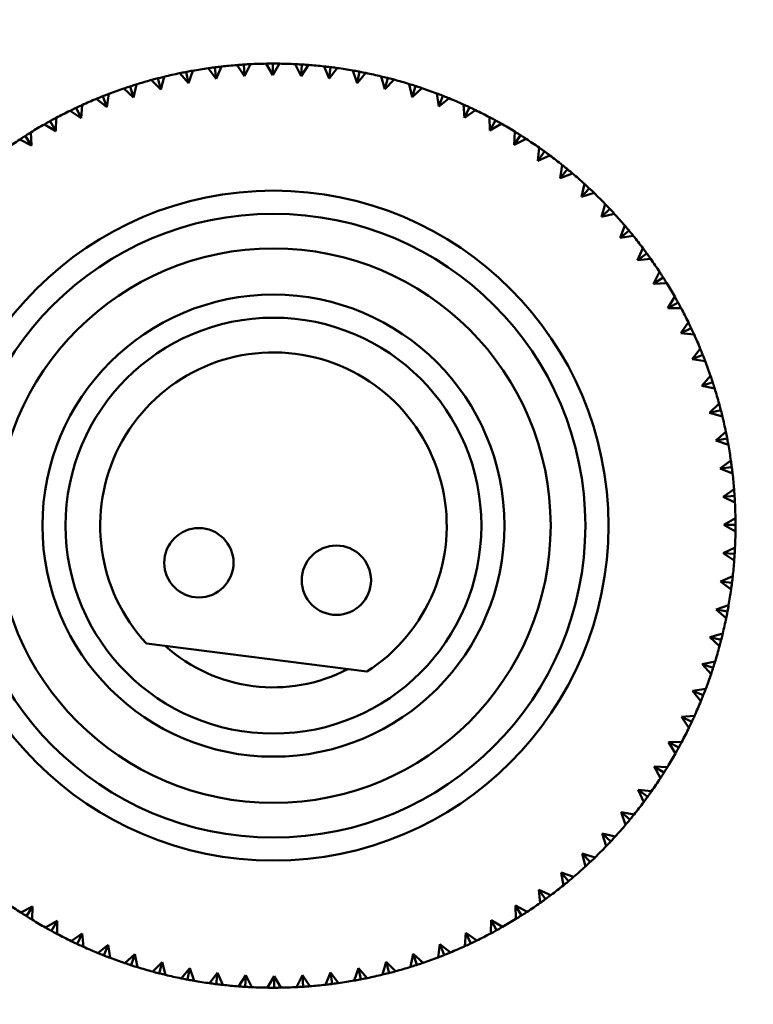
# Model space of a CAD drawing. Header units: millimetres. Extents: x 209 to 1990, y 91 to 2957.
# Tile 7 of 24: x 302 to 334, y 457 to 499. Entities that reach past the tile are written whole.
import ezdxf

# ---------------------------------------------------------------- set-up
doc = ezdxf.new("R2010")
doc.units = ezdxf.units.MM
doc.header["$LTSCALE"] = 10
doc.layers.add('Widoczne (ISO)', color=7, linetype='Continuous', lineweight=50)

msp = doc.modelspace()

# ---------------------------------------------------------------- linework, layer by layer
at = {"layer": 'Widoczne (ISO)'}
for p, q in [((311.988, 496.945), (311.669, 497.424)), ((311.956, 497.444), (311.988, 496.945)), ((312.243, 497.461), (311.988, 496.945)), ((313.212, 496.986), (312.924, 497.483)), ((313.212, 497.486), (313.212, 496.986)), ((313.499, 497.484), (313.212, 496.986)), ((314.437, 496.949), (314.18, 497.464)), ((314.467, 497.448), (314.437, 496.949)), ((314.754, 497.428), (314.437, 496.949)), ((309.559, 496.635), (309.183, 497.069)), ((309.464, 497.126), (309.559, 496.635)), ((309.747, 497.178), (309.559, 496.635)), ((310.768, 496.828), (310.42, 497.286)), ((310.705, 497.324), (310.768, 496.828)), ((310.991, 497.359), (310.768, 496.828)), ((315.656, 496.835), (315.433, 497.365)), ((315.718, 497.332), (315.656, 496.835)), ((316.003, 497.294), (315.656, 496.835)), ((316.867, 496.646), (316.677, 497.188)), ((316.96, 497.137), (316.867, 496.646)), ((317.242, 497.081), (316.867, 496.646)), ((307.307, 496.585), (307.188, 496.022)), ((308.364, 496.366), (307.961, 496.776)), ((308.239, 496.85), (308.364, 496.366)), ((308.518, 496.92), (308.364, 496.366)), ((318.063, 496.38), (317.907, 496.934)), ((318.186, 496.865), (318.063, 496.38)), ((318.464, 496.792), (318.063, 496.38)), ((319.24, 496.04), (319.119, 496.602)), ((306.119, 496.174), (306.036, 495.606)), ((307.188, 496.022), (306.76, 496.406)), ((307.033, 496.498), (307.188, 496.022)), ((319.393, 496.516), (319.24, 496.04)), ((319.666, 496.426), (319.24, 496.04)), ((320.393, 495.627), (320.308, 496.196)), ((304.96, 495.69), (304.912, 495.117)), ((306.036, 495.606), (305.585, 495.962)), ((305.851, 496.07), (306.036, 495.606)), ((320.576, 496.092), (320.393, 495.627)), ((320.843, 495.985), (320.393, 495.627)), ((321.518, 495.142), (321.469, 495.715)), ((304.912, 495.117), (304.44, 495.445)), ((304.699, 495.569), (304.912, 495.117)), ((321.73, 495.595), (321.518, 495.142)), ((321.989, 495.471), (321.518, 495.142)), ((303.822, 494.56), (303.329, 494.857)), ((303.58, 494.997), (303.822, 494.56)), ((303.833, 495.134), (303.822, 494.56)), ((322.61, 494.588), (322.597, 495.162)), ((322.85, 495.026), (322.61, 494.588)), ((323.101, 494.886), (322.61, 494.588)), ((302.743, 494.509), (302.768, 493.934)), ((323.665, 493.966), (323.689, 494.54)), ((302.768, 493.934), (302.258, 494.2)), ((302.5, 494.356), (302.768, 493.934)), ((323.933, 494.388), (323.665, 493.966)), ((324.175, 494.233), (323.665, 493.966)), ((324.68, 493.279), (324.739, 493.85)), ((324.973, 493.683), (324.68, 493.279)), ((325.205, 493.513), (324.68, 493.279)), ((325.649, 492.529), (325.744, 493.096)), ((325.967, 492.915), (325.649, 492.529)), ((326.187, 492.73), (325.649, 492.529)), ((326.569, 491.72), (326.699, 492.28)), ((326.911, 492.085), (326.569, 491.72)), ((327.119, 491.887), (326.569, 491.72)), ((327.436, 490.855), (327.602, 491.406)), ((327.8, 491.198), (327.436, 490.855)), ((327.996, 490.988), (327.436, 490.855)), ((328.248, 489.938), (328.447, 490.477)), ((328.633, 490.257), (328.248, 489.938)), ((328.815, 490.035), (328.248, 489.938)), ((329, 488.971), (329.233, 489.497)), ((329.404, 489.265), (329, 488.971)), ((329.572, 489.032), (329, 488.971)), ((329.69, 487.959), (329.956, 488.469)), ((330.112, 488.227), (329.69, 487.959)), ((330.265, 487.984), (329.69, 487.959)), ((330.315, 486.905), (330.612, 487.398)), ((330.753, 487.147), (330.315, 486.905)), ((330.89, 486.894), (330.315, 486.905)), ((330.873, 485.815), (331.2, 486.287)), ((331.325, 486.028), (330.873, 485.815)), ((331.446, 485.767), (330.873, 485.815)), ((331.361, 484.691), (331.718, 485.142)), ((331.826, 484.876), (331.361, 484.691)), ((331.93, 484.608), (331.361, 484.691)), ((331.778, 483.539), (332.162, 483.967)), ((332.253, 483.694), (331.778, 483.539)), ((332.34, 483.42), (331.778, 483.539)), ((332.121, 482.363), (332.532, 482.766)), ((332.606, 482.488), (332.121, 482.363)), ((332.675, 482.209), (332.121, 482.363)), ((332.39, 481.168), (332.825, 481.544)), ((332.881, 481.263), (332.39, 481.168)), ((332.934, 480.98), (332.39, 481.168)), ((332.584, 479.958), (333.041, 480.307)), ((333.08, 480.022), (332.584, 479.958)), ((333.114, 479.736), (332.584, 479.958)), ((332.701, 478.739), (333.179, 479.058)), ((333.2, 478.771), (332.701, 478.739)), ((333.216, 478.484), (332.701, 478.739)), ((332.741, 477.515), (333.239, 477.803)), ((333.241, 477.515), (332.741, 477.515)), ((333.24, 477.228), (332.741, 477.515)), ((332.705, 476.29), (333.219, 476.547)), ((333.204, 476.26), (332.705, 476.29)), ((333.184, 475.973), (332.705, 476.29)), ((332.591, 475.07), (333.121, 475.294)), ((333.05, 474.724), (332.591, 475.07)), ((332.591, 475.07), (333.087, 475.009)), ((332.401, 473.86), (332.944, 474.05)), ((332.837, 473.485), (332.401, 473.86)), ((332.893, 473.767), (332.401, 473.86)), ((332.136, 472.664), (332.689, 472.82)), ((332.62, 472.541), (332.136, 472.664)), ((332.547, 472.263), (332.136, 472.664)), ((317.282, 471.167), (307.747, 472.38)), ((331.796, 471.487), (332.358, 471.608)), ((332.272, 471.334), (331.796, 471.487)), ((332.181, 471.061), (331.796, 471.487)), ((331.383, 470.334), (331.951, 470.419)), ((331.848, 470.151), (331.383, 470.334)), ((331.74, 469.884), (331.383, 470.334)), ((330.898, 469.209), (331.471, 469.258)), ((331.351, 468.997), (330.898, 469.209)), ((331.227, 468.738), (330.898, 469.209)), ((330.343, 468.117), (330.918, 468.13)), ((330.782, 467.877), (330.343, 468.117)), ((330.642, 467.626), (330.343, 468.117)), ((330.144, 466.794), (329.721, 467.062)), ((329.988, 466.552), (329.721, 467.062)), ((329.721, 467.062), (330.296, 467.038)), ((329.439, 465.754), (329.034, 466.047)), ((329.269, 465.522), (329.034, 466.047)), ((329.034, 466.047), (329.606, 465.988)), ((328.671, 464.76), (328.285, 465.078)), ((328.486, 464.54), (328.285, 465.078)), ((328.285, 465.078), (328.852, 464.983)), ((327.841, 463.816), (327.476, 464.158)), ((327.643, 463.608), (327.476, 464.158)), ((327.476, 464.158), (328.036, 464.028)), ((326.954, 462.927), (326.611, 463.291)), ((326.743, 462.731), (326.611, 463.291)), ((326.611, 463.291), (327.162, 463.125)), ((326.013, 462.094), (325.693, 462.479)), ((325.79, 461.912), (325.693, 462.479)), ((325.693, 462.479), (326.233, 462.28)), ((325.021, 461.323), (324.727, 461.727)), ((324.788, 461.155), (324.727, 461.727)), ((324.727, 461.727), (325.252, 461.494)), ((302.308, 460.739), (302.817, 461.006)), ((302.55, 460.583), (302.817, 461.006)), ((302.817, 461.006), (302.794, 460.431)), ((323.983, 460.615), (323.714, 461.037)), ((323.739, 460.462), (323.714, 461.037)), ((323.714, 461.037), (324.224, 460.771)), ((303.381, 460.085), (303.873, 460.384)), ((303.632, 459.945), (303.873, 460.384)), ((303.873, 460.384), (303.885, 459.809)), ((322.65, 459.837), (322.661, 460.412)), ((322.902, 459.974), (322.661, 460.412)), ((322.661, 460.412), (323.153, 460.115)), ((304.493, 459.5), (304.965, 459.829)), ((304.753, 459.376), (304.965, 459.829)), ((304.965, 459.829), (305.014, 459.256)), ((321.523, 459.281), (321.57, 459.854)), ((321.784, 459.402), (321.57, 459.854)), ((321.57, 459.854), (322.043, 459.526)), ((305.64, 458.987), (306.09, 459.344)), ((305.907, 458.879), (306.09, 459.344)), ((306.09, 459.344), (306.175, 458.776)), ((320.364, 458.797), (320.447, 459.366)), ((320.631, 458.901), (320.447, 459.366)), ((320.447, 459.366), (320.898, 459.009)), ((306.816, 458.546), (307.243, 458.931)), ((307.089, 458.455), (307.243, 458.931)), ((307.243, 458.931), (307.363, 458.369)), ((317.965, 458.051), (318.119, 458.606)), ((318.244, 458.121), (318.119, 458.606)), ((318.119, 458.606), (318.522, 458.195)), ((319.176, 458.386), (319.295, 458.949)), ((319.45, 458.474), (319.295, 458.949)), ((319.295, 458.949), (319.723, 458.565)), ((308.018, 458.18), (308.42, 458.591)), ((308.296, 458.107), (308.42, 458.591)), ((308.42, 458.591), (308.575, 458.038)), ((309.241, 457.89), (309.616, 458.326)), ((309.523, 457.834), (309.616, 458.326)), ((309.616, 458.326), (309.806, 457.783)), ((316.736, 457.793), (316.924, 458.336)), ((317.018, 457.845), (316.924, 458.336)), ((316.924, 458.336), (317.3, 457.902)), ((310.479, 457.677), (310.826, 458.136)), ((310.764, 457.64), (310.826, 458.136)), ((310.826, 458.136), (311.05, 457.606)), ((311.728, 457.543), (312.046, 458.022)), ((312.015, 457.523), (312.046, 458.022)), ((312.046, 458.022), (312.302, 457.508)), ((312.984, 457.487), (313.27, 457.986)), ((313.271, 457.486), (313.27, 457.986)), ((313.27, 457.986), (313.559, 457.488)), ((314.24, 457.511), (314.495, 458.026)), ((314.527, 457.527), (314.495, 458.026)), ((314.495, 458.026), (314.814, 457.548)), ((315.492, 457.613), (315.714, 458.143)), ((315.778, 457.647), (315.714, 458.143)), ((315.714, 458.143), (316.062, 457.686))]:
    msp.add_line(p, q, dxfattribs=at)
for centre, radius in [((313.241, 477.486), 50), ((313.241, 477.486), 14.5), ((313.241, 477.486), 13.5), ((313.241, 477.486), 12), ((313.241, 477.486), 10), ((313.241, 477.486), 9), ((310.013, 475.88), 1.5), ((315.965, 475.123), 1.5)]:
    msp.add_circle(centre, radius, dxfattribs=at)
for radius, start, end in [(20, 94.509, 96.4618), (20, 90.909, 92.8618), (20, 87.309, 89.2618), (20, 83.709, 85.6618), (20, 101.709, 103.6618), (20, 98.109, 100.0618), (20, 80.109, 82.0618), (20, 76.509, 78.4618), (20, 105.309, 107.2618), (20, 72.909, 74.8618), (20, 108.909, 110.8618), (20, 69.309, 71.2618), (20, 112.509, 114.4618), (20, 65.709, 67.6618), (20, 116.109, 118.0618), (20, 62.109, 64.0618), (20, 119.709, 121.6618), (20, 58.509, 60.4618), (20, 123.309, 125.2618), (20, 54.909, 56.8618), (20, 51.309, 53.2618), (20, 47.709, 49.6618), (20, 44.109, 46.0618), (20, 40.509, 42.4618), (20, 36.909, 38.8618), (20, 33.309, 35.2618), (20, 29.709, 31.6618), (20, 26.109, 28.0618), (20, 22.509, 24.4618), (7.5, 302.5975, 222.9025), (20, 18.909, 20.8618), (20, 15.309, 17.2618), (20, 11.709, 13.6618), (20, 8.109, 10.0618), (20, 4.509, 6.4618), (20, 0.909, 2.8618), (20, 357.309, 359.2618), (20, 353.709, 355.6618), (20, 350.109, 352.0618), (20, 346.509, 348.4618), (7, 228.0951, 297.4049), (20, 342.909, 344.8618), (20, 339.309, 341.2618), (20, 335.709, 337.6618), (20, 332.109, 334.0618), (20, 328.509, 330.4618), (20, 324.909, 326.8618), (20, 321.309, 323.2618), (20, 317.709, 319.6618), (20, 314.109, 316.0618), (20, 310.509, 312.4618), (20, 306.909, 308.8618), (20, 303.309, 305.2618), (20, 234.909, 236.8618), (20, 238.509, 240.4618), (20, 299.709, 301.6618), (20, 242.109, 244.0618), (20, 296.109, 298.0618), (20, 245.709, 247.6618), (20, 292.509, 294.4618), (20, 249.309, 251.2618), (20, 288.909, 290.8618), (20, 252.909, 254.8618), (20, 285.309, 287.2618), (20, 256.509, 258.4618), (20, 260.109, 262.0618), (20, 278.109, 280.0618), (20, 281.709, 283.6618), (20, 263.709, 265.6618), (20, 267.309, 269.2618), (20, 270.909, 272.8618), (20, 274.509, 276.4618)]:
    msp.add_arc((313.241, 477.486), radius, start, end, dxfattribs=at)
for points, knots in [([(311.669, 497.424), (311.751, 497.43), (311.834, 497.436), (311.929, 497.443), (311.943, 497.443), (311.956, 497.444)], [0.01597845, 0.01597845, 0.01597845, 0.01597845, 0.06606705, 0.06606705, 0.07409033, 0.07409033, 0.07409033, 0.07409033]), ([(311.956, 497.444), (311.969, 497.445), (311.982, 497.446), (312.078, 497.452), (312.16, 497.457), (312.243, 497.461)], [0.05804162, 0.05804162, 0.05804162, 0.05804162, 0.06605559, 0.06605559, 0.11615352, 0.11615352, 0.11615352, 0.11615352]), ([(312.924, 497.483), (313.007, 497.484), (313.089, 497.485), (313.185, 497.486), (313.198, 497.486), (313.212, 497.486)], [0.01597845, 0.01597845, 0.01597845, 0.01597845, 0.06606705, 0.06606705, 0.07409033, 0.07409033, 0.07409033, 0.07409033]), ([(313.212, 497.486), (313.225, 497.486), (313.238, 497.486), (313.334, 497.486), (313.416, 497.485), (313.499, 497.484)], [0.05804162, 0.05804162, 0.05804162, 0.05804162, 0.06605559, 0.06605559, 0.11615352, 0.11615352, 0.11615352, 0.11615352]), ([(314.18, 497.464), (314.263, 497.46), (314.345, 497.455), (314.441, 497.45), (314.454, 497.449), (314.467, 497.448)], [0.01597845, 0.01597845, 0.01597845, 0.01597845, 0.06606705, 0.06606705, 0.07409033, 0.07409033, 0.07409033, 0.07409033]), ([(314.467, 497.448), (314.481, 497.447), (314.494, 497.446), (314.589, 497.44), (314.672, 497.435), (314.754, 497.428)], [0.05804162, 0.05804162, 0.05804162, 0.05804162, 0.06605559, 0.06605559, 0.11615352, 0.11615352, 0.11615352, 0.11615352]), ([(309.183, 497.069), (309.263, 497.086), (309.344, 497.102), (309.438, 497.121), (309.451, 497.123), (309.464, 497.126)], [0.01597845, 0.01597845, 0.01597845, 0.01597845, 0.06606705, 0.06606705, 0.07409033, 0.07409033, 0.07409033, 0.07409033]), ([(309.464, 497.126), (309.477, 497.128), (309.49, 497.131), (309.585, 497.149), (309.666, 497.164), (309.747, 497.178)], [0.05804162, 0.05804162, 0.05804162, 0.05804162, 0.06605559, 0.06605559, 0.11615352, 0.11615352, 0.11615352, 0.11615352]), ([(310.42, 497.286), (310.502, 497.297), (310.584, 497.308), (310.679, 497.321), (310.692, 497.322), (310.705, 497.324)], [0.01597845, 0.01597845, 0.01597845, 0.01597845, 0.06606705, 0.06606705, 0.07409033, 0.07409033, 0.07409033, 0.07409033]), ([(310.705, 497.324), (310.718, 497.326), (310.731, 497.328), (310.826, 497.339), (310.908, 497.349), (310.991, 497.359)], [0.05804162, 0.05804162, 0.05804162, 0.05804162, 0.06605559, 0.06605559, 0.11615352, 0.11615352, 0.11615352, 0.11615352]), ([(315.433, 497.365), (315.515, 497.356), (315.597, 497.347), (315.692, 497.335), (315.705, 497.333), (315.718, 497.332)], [0.01597845, 0.01597845, 0.01597845, 0.01597845, 0.06606705, 0.06606705, 0.07409033, 0.07409033, 0.07409033, 0.07409033]), ([(315.718, 497.332), (315.732, 497.33), (315.745, 497.328), (315.84, 497.316), (315.922, 497.305), (316.003, 497.294)], [0.05804162, 0.05804162, 0.05804162, 0.05804162, 0.06605559, 0.06605559, 0.11615352, 0.11615352, 0.11615352, 0.11615352]), ([(316.677, 497.188), (316.758, 497.174), (316.839, 497.159), (316.934, 497.142), (316.947, 497.139), (316.96, 497.137)], [0.01597845, 0.01597845, 0.01597845, 0.01597845, 0.06606705, 0.06606705, 0.07409033, 0.07409033, 0.07409033, 0.07409033]), ([(316.96, 497.137), (316.973, 497.134), (316.986, 497.132), (317.08, 497.114), (317.161, 497.098), (317.242, 497.081)], [0.05804162, 0.05804162, 0.05804162, 0.05804162, 0.06605559, 0.06605559, 0.11615352, 0.11615352, 0.11615352, 0.11615352]), ([(307.033, 496.498), (307.045, 496.502), (307.058, 496.506), (307.149, 496.535), (307.228, 496.56), (307.307, 496.585)], [0.05804162, 0.05804162, 0.05804162, 0.05804162, 0.06605559, 0.06605559, 0.11615352, 0.11615352, 0.11615352, 0.11615352]), ([(307.961, 496.776), (308.04, 496.798), (308.12, 496.819), (308.213, 496.843), (308.226, 496.847), (308.239, 496.85)], [0.01597845, 0.01597845, 0.01597845, 0.01597845, 0.06606705, 0.06606705, 0.07409033, 0.07409033, 0.07409033, 0.07409033]), ([(308.239, 496.85), (308.251, 496.853), (308.264, 496.856), (308.357, 496.88), (308.437, 496.9), (308.518, 496.92)], [0.05804162, 0.05804162, 0.05804162, 0.05804162, 0.06605559, 0.06605559, 0.11615352, 0.11615352, 0.11615352, 0.11615352]), ([(317.907, 496.934), (317.987, 496.915), (318.068, 496.895), (318.161, 496.871), (318.173, 496.868), (318.186, 496.865)], [0.01597845, 0.01597845, 0.01597845, 0.01597845, 0.06606705, 0.06606705, 0.07409033, 0.07409033, 0.07409033, 0.07409033]), ([(318.186, 496.865), (318.199, 496.861), (318.212, 496.858), (318.305, 496.834), (318.385, 496.813), (318.464, 496.792)], [0.05804162, 0.05804162, 0.05804162, 0.05804162, 0.06605559, 0.06605559, 0.11615352, 0.11615352, 0.11615352, 0.11615352]), ([(319.119, 496.602), (319.198, 496.578), (319.277, 496.553), (319.368, 496.524), (319.381, 496.52), (319.393, 496.516)], [0.01597845, 0.01597845, 0.01597845, 0.01597845, 0.06606705, 0.06606705, 0.07409033, 0.07409033, 0.07409033, 0.07409033]), ([(305.851, 496.07), (305.863, 496.075), (305.876, 496.08), (305.965, 496.115), (306.042, 496.145), (306.119, 496.174)], [0.05804162, 0.05804162, 0.05804162, 0.05804162, 0.06605559, 0.06605559, 0.11615352, 0.11615352, 0.11615352, 0.11615352]), ([(306.76, 496.406), (306.838, 496.433), (306.916, 496.459), (307.007, 496.489), (307.02, 496.493), (307.033, 496.498)], [0.01597845, 0.01597845, 0.01597845, 0.01597845, 0.06606705, 0.06606705, 0.07409033, 0.07409033, 0.07409033, 0.07409033]), ([(319.393, 496.516), (319.406, 496.512), (319.418, 496.508), (319.51, 496.478), (319.588, 496.452), (319.666, 496.426)], [0.05804162, 0.05804162, 0.05804162, 0.05804162, 0.06605559, 0.06605559, 0.11615352, 0.11615352, 0.11615352, 0.11615352]), ([(320.308, 496.196), (320.385, 496.166), (320.462, 496.137), (320.551, 496.102), (320.564, 496.097), (320.576, 496.092)], [0.01597845, 0.01597845, 0.01597845, 0.01597845, 0.06606705, 0.06606705, 0.07409033, 0.07409033, 0.07409033, 0.07409033]), ([(304.699, 495.569), (304.711, 495.575), (304.723, 495.581), (304.809, 495.622), (304.884, 495.656), (304.96, 495.69)], [0.05804162, 0.05804162, 0.05804162, 0.05804162, 0.06605559, 0.06605559, 0.11615352, 0.11615352, 0.11615352, 0.11615352]), ([(305.585, 495.962), (305.661, 495.994), (305.738, 496.025), (305.827, 496.06), (305.839, 496.065), (305.851, 496.07)], [0.01597845, 0.01597845, 0.01597845, 0.01597845, 0.06606705, 0.06606705, 0.07409033, 0.07409033, 0.07409033, 0.07409033]), ([(320.576, 496.092), (320.588, 496.087), (320.601, 496.082), (320.69, 496.047), (320.766, 496.016), (320.843, 495.985)], [0.05804162, 0.05804162, 0.05804162, 0.05804162, 0.06605559, 0.06605559, 0.11615352, 0.11615352, 0.11615352, 0.11615352]), ([(321.469, 495.715), (321.544, 495.681), (321.619, 495.647), (321.706, 495.606), (321.718, 495.6), (321.73, 495.595)], [0.01597845, 0.01597845, 0.01597845, 0.01597845, 0.06606705, 0.06606705, 0.07409033, 0.07409033, 0.07409033, 0.07409033]), ([(304.44, 495.445), (304.514, 495.481), (304.588, 495.517), (304.675, 495.558), (304.687, 495.564), (304.699, 495.569)], [0.01597845, 0.01597845, 0.01597845, 0.01597845, 0.06606705, 0.06606705, 0.07409033, 0.07409033, 0.07409033, 0.07409033]), ([(321.73, 495.595), (321.742, 495.589), (321.754, 495.584), (321.841, 495.543), (321.915, 495.507), (321.989, 495.471)], [0.05804162, 0.05804162, 0.05804162, 0.05804162, 0.06605559, 0.06605559, 0.11615352, 0.11615352, 0.11615352, 0.11615352]), ([(303.329, 494.857), (303.401, 494.898), (303.473, 494.938), (303.557, 494.985), (303.569, 494.991), (303.58, 494.997)], [0.01597845, 0.01597845, 0.01597845, 0.01597845, 0.06606705, 0.06606705, 0.07409033, 0.07409033, 0.07409033, 0.07409033]), ([(303.58, 494.997), (303.592, 495.004), (303.603, 495.01), (303.687, 495.056), (303.76, 495.096), (303.833, 495.134)], [0.05804162, 0.05804162, 0.05804162, 0.05804162, 0.06605559, 0.06605559, 0.11615352, 0.11615352, 0.11615352, 0.11615352]), ([(322.597, 495.162), (322.67, 495.124), (322.743, 495.085), (322.827, 495.039), (322.839, 495.032), (322.85, 495.026)], [0.01597845, 0.01597845, 0.01597845, 0.01597845, 0.06606705, 0.06606705, 0.07409033, 0.07409033, 0.07409033, 0.07409033]), ([(322.85, 495.026), (322.862, 495.02), (322.873, 495.013), (322.957, 494.967), (323.03, 494.927), (323.101, 494.886)], [0.05804162, 0.05804162, 0.05804162, 0.05804162, 0.06605559, 0.06605559, 0.11615352, 0.11615352, 0.11615352, 0.11615352]), ([(302.5, 494.356), (302.511, 494.363), (302.522, 494.37), (302.603, 494.422), (302.673, 494.466), (302.743, 494.509)], [0.05804162, 0.05804162, 0.05804162, 0.05804162, 0.06605559, 0.06605559, 0.11615352, 0.11615352, 0.11615352, 0.11615352]), ([(323.689, 494.54), (323.759, 494.497), (323.829, 494.453), (323.91, 494.402), (323.921, 494.395), (323.933, 494.388)], [0.01597845, 0.01597845, 0.01597845, 0.01597845, 0.06606705, 0.06606705, 0.07409033, 0.07409033, 0.07409033, 0.07409033]), ([(302.258, 494.2), (302.327, 494.245), (302.397, 494.29), (302.477, 494.342), (302.488, 494.349), (302.5, 494.356)], [0.01597845, 0.01597845, 0.01597845, 0.01597845, 0.06606705, 0.06606705, 0.07409033, 0.07409033, 0.07409033, 0.07409033]), ([(323.933, 494.388), (323.944, 494.381), (323.955, 494.374), (324.036, 494.323), (324.105, 494.278), (324.175, 494.233)], [0.05804162, 0.05804162, 0.05804162, 0.05804162, 0.06605559, 0.06605559, 0.11615352, 0.11615352, 0.11615352, 0.11615352]), ([(324.739, 493.85), (324.806, 493.803), (324.874, 493.755), (324.951, 493.699), (324.962, 493.691), (324.973, 493.683)], [0.01597845, 0.01597845, 0.01597845, 0.01597845, 0.06606705, 0.06606705, 0.07409033, 0.07409033, 0.07409033, 0.07409033]), ([(324.973, 493.683), (324.984, 493.676), (324.994, 493.668), (325.072, 493.612), (325.138, 493.563), (325.205, 493.513)], [0.05804162, 0.05804162, 0.05804162, 0.05804162, 0.06605559, 0.06605559, 0.11615352, 0.11615352, 0.11615352, 0.11615352]), ([(325.744, 493.096), (325.808, 493.045), (325.872, 492.993), (325.946, 492.932), (325.957, 492.923), (325.967, 492.915)], [0.01597845, 0.01597845, 0.01597845, 0.01597845, 0.06606705, 0.06606705, 0.07409033, 0.07409033, 0.07409033, 0.07409033]), ([(325.967, 492.915), (325.977, 492.906), (325.987, 492.898), (326.061, 492.837), (326.124, 492.784), (326.187, 492.73)], [0.05804162, 0.05804162, 0.05804162, 0.05804162, 0.06605559, 0.06605559, 0.11615352, 0.11615352, 0.11615352, 0.11615352]), ([(326.699, 492.28), (326.76, 492.225), (326.821, 492.169), (326.891, 492.103), (326.901, 492.094), (326.911, 492.085)], [0.01597845, 0.01597845, 0.01597845, 0.01597845, 0.06606705, 0.06606705, 0.07409033, 0.07409033, 0.07409033, 0.07409033]), ([(326.911, 492.085), (326.92, 492.076), (326.93, 492.067), (327, 492.002), (327.06, 491.945), (327.119, 491.887)], [0.05804162, 0.05804162, 0.05804162, 0.05804162, 0.06605559, 0.06605559, 0.11615352, 0.11615352, 0.11615352, 0.11615352]), ([(327.602, 491.406), (327.659, 491.347), (327.716, 491.287), (327.782, 491.218), (327.791, 491.208), (327.8, 491.198)], [0.01597845, 0.01597845, 0.01597845, 0.01597845, 0.06606705, 0.06606705, 0.07409033, 0.07409033, 0.07409033, 0.07409033]), ([(327.8, 491.198), (327.809, 491.189), (327.818, 491.179), (327.884, 491.109), (327.94, 491.049), (327.996, 490.988)], [0.05804162, 0.05804162, 0.05804162, 0.05804162, 0.06605559, 0.06605559, 0.11615352, 0.11615352, 0.11615352, 0.11615352]), ([(328.447, 490.477), (328.501, 490.414), (328.554, 490.351), (328.616, 490.277), (328.624, 490.267), (328.633, 490.257)], [0.01597845, 0.01597845, 0.01597845, 0.01597845, 0.06606705, 0.06606705, 0.07409033, 0.07409033, 0.07409033, 0.07409033]), ([(328.633, 490.257), (328.641, 490.247), (328.649, 490.237), (328.711, 490.163), (328.763, 490.099), (328.815, 490.035)], [0.05804162, 0.05804162, 0.05804162, 0.05804162, 0.06605559, 0.06605559, 0.11615352, 0.11615352, 0.11615352, 0.11615352]), ([(329.233, 489.497), (329.283, 489.431), (329.332, 489.364), (329.389, 489.287), (329.396, 489.276), (329.404, 489.265)], [0.01597845, 0.01597845, 0.01597845, 0.01597845, 0.06606705, 0.06606705, 0.07409033, 0.07409033, 0.07409033, 0.07409033]), ([(329.404, 489.265), (329.412, 489.255), (329.42, 489.244), (329.476, 489.166), (329.524, 489.099), (329.572, 489.032)], [0.05804162, 0.05804162, 0.05804162, 0.05804162, 0.06605559, 0.06605559, 0.11615352, 0.11615352, 0.11615352, 0.11615352]), ([(329.956, 488.469), (330.001, 488.4), (330.046, 488.33), (330.098, 488.25), (330.105, 488.238), (330.112, 488.227)], [0.01597845, 0.01597845, 0.01597845, 0.01597845, 0.06606705, 0.06606705, 0.07409033, 0.07409033, 0.07409033, 0.07409033]), ([(330.112, 488.227), (330.119, 488.216), (330.126, 488.205), (330.177, 488.124), (330.221, 488.054), (330.265, 487.984)], [0.05804162, 0.05804162, 0.05804162, 0.05804162, 0.06605559, 0.06605559, 0.11615352, 0.11615352, 0.11615352, 0.11615352]), ([(330.612, 487.398), (330.653, 487.326), (330.694, 487.254), (330.74, 487.17), (330.747, 487.158), (330.753, 487.147)], [0.01597845, 0.01597845, 0.01597845, 0.01597845, 0.06606705, 0.06606705, 0.07409033, 0.07409033, 0.07409033, 0.07409033]), ([(330.753, 487.147), (330.759, 487.135), (330.766, 487.124), (330.812, 487.04), (330.851, 486.967), (330.89, 486.894)], [0.05804162, 0.05804162, 0.05804162, 0.05804162, 0.06605559, 0.06605559, 0.11615352, 0.11615352, 0.11615352, 0.11615352]), ([(331.2, 486.287), (331.237, 486.213), (331.273, 486.139), (331.314, 486.052), (331.319, 486.04), (331.325, 486.028)], [0.01597845, 0.01597845, 0.01597845, 0.01597845, 0.06606705, 0.06606705, 0.07409033, 0.07409033, 0.07409033, 0.07409033]), ([(331.325, 486.028), (331.331, 486.016), (331.336, 486.004), (331.377, 485.917), (331.412, 485.843), (331.446, 485.767)], [0.05804162, 0.05804162, 0.05804162, 0.05804162, 0.06605559, 0.06605559, 0.11615352, 0.11615352, 0.11615352, 0.11615352]), ([(331.718, 485.142), (331.749, 485.066), (331.78, 484.989), (331.816, 484.9), (331.821, 484.888), (331.826, 484.876)], [0.01597845, 0.01597845, 0.01597845, 0.01597845, 0.06606705, 0.06606705, 0.07409033, 0.07409033, 0.07409033, 0.07409033]), ([(331.826, 484.876), (331.831, 484.864), (331.836, 484.851), (331.871, 484.762), (331.901, 484.685), (331.93, 484.608)], [0.05804162, 0.05804162, 0.05804162, 0.05804162, 0.06605559, 0.06605559, 0.11615352, 0.11615352, 0.11615352, 0.11615352]), ([(332.162, 483.967), (332.189, 483.889), (332.215, 483.811), (332.245, 483.719), (332.249, 483.707), (332.253, 483.694)], [0.01597845, 0.01597845, 0.01597845, 0.01597845, 0.06606705, 0.06606705, 0.07409033, 0.07409033, 0.07409033, 0.07409033]), ([(332.253, 483.694), (332.257, 483.682), (332.261, 483.669), (332.291, 483.578), (332.316, 483.499), (332.34, 483.42)], [0.05804162, 0.05804162, 0.05804162, 0.05804162, 0.06605559, 0.06605559, 0.11615352, 0.11615352, 0.11615352, 0.11615352]), ([(332.532, 482.766), (332.553, 482.686), (332.575, 482.607), (332.599, 482.514), (332.602, 482.501), (332.606, 482.488)], [0.01597845, 0.01597845, 0.01597845, 0.01597845, 0.06606705, 0.06606705, 0.07409033, 0.07409033, 0.07409033, 0.07409033]), ([(332.606, 482.488), (332.609, 482.475), (332.612, 482.463), (332.636, 482.37), (332.656, 482.29), (332.675, 482.209)], [0.05804162, 0.05804162, 0.05804162, 0.05804162, 0.06605559, 0.06605559, 0.11615352, 0.11615352, 0.11615352, 0.11615352]), ([(332.825, 481.544), (332.842, 481.464), (332.858, 481.383), (332.876, 481.289), (332.879, 481.276), (332.881, 481.263)], [0.01597845, 0.01597845, 0.01597845, 0.01597845, 0.06606705, 0.06606705, 0.07409033, 0.07409033, 0.07409033, 0.07409033]), ([(332.881, 481.263), (332.884, 481.25), (332.886, 481.237), (332.904, 481.142), (332.919, 481.061), (332.934, 480.98)], [0.05804162, 0.05804162, 0.05804162, 0.05804162, 0.06605559, 0.06605559, 0.11615352, 0.11615352, 0.11615352, 0.11615352]), ([(333.041, 480.307), (333.053, 480.225), (333.064, 480.143), (333.076, 480.048), (333.078, 480.035), (333.08, 480.022)], [0.01597845, 0.01597845, 0.01597845, 0.01597845, 0.06606705, 0.06606705, 0.07409033, 0.07409033, 0.07409033, 0.07409033]), ([(333.08, 480.022), (333.082, 480.009), (333.083, 479.996), (333.095, 479.901), (333.105, 479.818), (333.114, 479.736)], [0.05804162, 0.05804162, 0.05804162, 0.05804162, 0.06605559, 0.06605559, 0.11615352, 0.11615352, 0.11615352, 0.11615352]), ([(333.179, 479.058), (333.186, 478.976), (333.192, 478.893), (333.198, 478.798), (333.199, 478.784), (333.2, 478.771)], [0.01597845, 0.01597845, 0.01597845, 0.01597845, 0.06606705, 0.06606705, 0.07409033, 0.07409033, 0.07409033, 0.07409033]), ([(333.2, 478.771), (333.201, 478.758), (333.202, 478.745), (333.208, 478.649), (333.212, 478.567), (333.216, 478.484)], [0.05804162, 0.05804162, 0.05804162, 0.05804162, 0.06605559, 0.06605559, 0.11615352, 0.11615352, 0.11615352, 0.11615352]), ([(333.239, 477.803), (333.24, 477.72), (333.241, 477.638), (333.241, 477.542), (333.241, 477.529), (333.241, 477.515)], [0.01597845, 0.01597845, 0.01597845, 0.01597845, 0.06606705, 0.06606705, 0.07409033, 0.07409033, 0.07409033, 0.07409033]), ([(333.241, 477.515), (333.241, 477.502), (333.241, 477.489), (333.241, 477.393), (333.241, 477.311), (333.24, 477.228)], [0.05804162, 0.05804162, 0.05804162, 0.05804162, 0.06605559, 0.06605559, 0.11615352, 0.11615352, 0.11615352, 0.11615352]), ([(333.219, 476.547), (333.215, 476.464), (333.211, 476.382), (333.205, 476.286), (333.205, 476.273), (333.204, 476.26)], [0.01597845, 0.01597845, 0.01597845, 0.01597845, 0.06606705, 0.06606705, 0.07409033, 0.07409033, 0.07409033, 0.07409033]), ([(332.893, 473.767), (332.89, 473.754), (332.888, 473.741), (332.87, 473.647), (332.854, 473.566), (332.837, 473.485)], [0.05804162, 0.05804162, 0.05804162, 0.05804162, 0.06605559, 0.06605559, 0.11615352, 0.11615352, 0.11615352, 0.11615352]), ([(332.689, 472.82), (332.67, 472.739), (332.65, 472.659), (332.627, 472.566), (332.624, 472.554), (332.62, 472.541)], [0.01597845, 0.01597845, 0.01597845, 0.01597845, 0.06606705, 0.06606705, 0.07409033, 0.07409033, 0.07409033, 0.07409033]), ([(332.62, 472.541), (332.617, 472.528), (332.614, 472.515), (332.59, 472.422), (332.569, 472.342), (332.547, 472.263)], [0.05804162, 0.05804162, 0.05804162, 0.05804162, 0.06605559, 0.06605559, 0.11615352, 0.11615352, 0.11615352, 0.11615352]), ([(332.358, 471.608), (332.334, 471.529), (332.309, 471.45), (332.28, 471.359), (332.276, 471.346), (332.272, 471.334)], [0.01597845, 0.01597845, 0.01597845, 0.01597845, 0.06606705, 0.06606705, 0.07409033, 0.07409033, 0.07409033, 0.07409033]), ([(332.272, 471.334), (332.268, 471.321), (332.263, 471.308), (332.234, 471.217), (332.208, 471.139), (332.181, 471.061)], [0.05804162, 0.05804162, 0.05804162, 0.05804162, 0.06605559, 0.06605559, 0.11615352, 0.11615352, 0.11615352, 0.11615352]), ([(331.848, 470.151), (331.843, 470.139), (331.838, 470.126), (331.803, 470.037), (331.772, 469.961), (331.74, 469.884)], [0.05804162, 0.05804162, 0.05804162, 0.05804162, 0.06605559, 0.06605559, 0.11615352, 0.11615352, 0.11615352, 0.11615352]), ([(331.951, 470.419), (331.922, 470.342), (331.892, 470.265), (331.857, 470.175), (331.853, 470.163), (331.848, 470.151)], [0.01597845, 0.01597845, 0.01597845, 0.01597845, 0.06606705, 0.06606705, 0.07409033, 0.07409033, 0.07409033, 0.07409033]), ([(331.471, 469.258), (331.437, 469.183), (331.402, 469.108), (331.362, 469.021), (331.356, 469.009), (331.351, 468.997)], [0.01597845, 0.01597845, 0.01597845, 0.01597845, 0.06606705, 0.06606705, 0.07409033, 0.07409033, 0.07409033, 0.07409033]), ([(331.351, 468.997), (331.345, 468.985), (331.339, 468.973), (331.298, 468.886), (331.263, 468.812), (331.227, 468.738)], [0.05804162, 0.05804162, 0.05804162, 0.05804162, 0.06605559, 0.06605559, 0.11615352, 0.11615352, 0.11615352, 0.11615352]), ([(330.918, 468.13), (330.879, 468.057), (330.84, 467.984), (330.794, 467.9), (330.788, 467.888), (330.782, 467.877)], [0.01597845, 0.01597845, 0.01597845, 0.01597845, 0.06606705, 0.06606705, 0.07409033, 0.07409033, 0.07409033, 0.07409033]), ([(330.782, 467.877), (330.775, 467.865), (330.769, 467.853), (330.723, 467.77), (330.683, 467.697), (330.642, 467.626)], [0.05804162, 0.05804162, 0.05804162, 0.05804162, 0.06605559, 0.06605559, 0.11615352, 0.11615352, 0.11615352, 0.11615352]), ([(330.144, 466.794), (330.137, 466.783), (330.13, 466.772), (330.078, 466.691), (330.034, 466.622), (329.988, 466.552)], [0.05804162, 0.05804162, 0.05804162, 0.05804162, 0.06605559, 0.06605559, 0.11615352, 0.11615352, 0.11615352, 0.11615352]), ([(330.296, 467.038), (330.253, 466.968), (330.209, 466.898), (330.158, 466.817), (330.151, 466.805), (330.144, 466.794)], [0.01597845, 0.01597845, 0.01597845, 0.01597845, 0.06606705, 0.06606705, 0.07409033, 0.07409033, 0.07409033, 0.07409033]), ([(329.606, 465.988), (329.559, 465.921), (329.511, 465.853), (329.455, 465.775), (329.447, 465.765), (329.439, 465.754)], [0.01597845, 0.01597845, 0.01597845, 0.01597845, 0.06606705, 0.06606705, 0.07409033, 0.07409033, 0.07409033, 0.07409033]), ([(329.439, 465.754), (329.431, 465.743), (329.424, 465.733), (329.367, 465.655), (329.318, 465.589), (329.269, 465.522)], [0.05804162, 0.05804162, 0.05804162, 0.05804162, 0.06605559, 0.06605559, 0.11615352, 0.11615352, 0.11615352, 0.11615352]), ([(328.671, 464.76), (328.662, 464.75), (328.654, 464.74), (328.593, 464.666), (328.539, 464.603), (328.486, 464.54)], [0.05804162, 0.05804162, 0.05804162, 0.05804162, 0.06605559, 0.06605559, 0.11615352, 0.11615352, 0.11615352, 0.11615352]), ([(328.852, 464.983), (328.8, 464.919), (328.748, 464.855), (328.687, 464.781), (328.679, 464.77), (328.671, 464.76)], [0.01597845, 0.01597845, 0.01597845, 0.01597845, 0.06606705, 0.06606705, 0.07409033, 0.07409033, 0.07409033, 0.07409033]), ([(327.841, 463.816), (327.832, 463.807), (327.823, 463.797), (327.757, 463.727), (327.7, 463.667), (327.643, 463.608)], [0.05804162, 0.05804162, 0.05804162, 0.05804162, 0.06605559, 0.06605559, 0.11615352, 0.11615352, 0.11615352, 0.11615352]), ([(328.036, 464.028), (327.98, 463.967), (327.925, 463.906), (327.859, 463.836), (327.85, 463.826), (327.841, 463.816)], [0.01597845, 0.01597845, 0.01597845, 0.01597845, 0.06606705, 0.06606705, 0.07409033, 0.07409033, 0.07409033, 0.07409033]), ([(326.954, 462.927), (326.944, 462.918), (326.935, 462.909), (326.865, 462.843), (326.804, 462.787), (326.743, 462.731)], [0.05804162, 0.05804162, 0.05804162, 0.05804162, 0.06605559, 0.06605559, 0.11615352, 0.11615352, 0.11615352, 0.11615352]), ([(327.162, 463.125), (327.103, 463.068), (327.043, 463.011), (326.973, 462.945), (326.964, 462.936), (326.954, 462.927)], [0.01597845, 0.01597845, 0.01597845, 0.01597845, 0.06606705, 0.06606705, 0.07409033, 0.07409033, 0.07409033, 0.07409033]), ([(326.013, 462.094), (326.003, 462.086), (325.992, 462.077), (325.918, 462.016), (325.854, 461.964), (325.79, 461.912)], [0.05804162, 0.05804162, 0.05804162, 0.05804162, 0.06605559, 0.06605559, 0.11615352, 0.11615352, 0.11615352, 0.11615352]), ([(326.233, 462.28), (326.17, 462.226), (326.107, 462.173), (326.033, 462.111), (326.023, 462.103), (326.013, 462.094)], [0.01597845, 0.01597845, 0.01597845, 0.01597845, 0.06606705, 0.06606705, 0.07409033, 0.07409033, 0.07409033, 0.07409033]), ([(325.021, 461.323), (325.01, 461.315), (325, 461.307), (324.922, 461.251), (324.855, 461.203), (324.788, 461.155)], [0.05804162, 0.05804162, 0.05804162, 0.05804162, 0.06605559, 0.06605559, 0.11615352, 0.11615352, 0.11615352, 0.11615352]), ([(325.252, 461.494), (325.186, 461.444), (325.12, 461.395), (325.042, 461.338), (325.032, 461.331), (325.021, 461.323)], [0.01597845, 0.01597845, 0.01597845, 0.01597845, 0.06606705, 0.06606705, 0.07409033, 0.07409033, 0.07409033, 0.07409033]), ([(302.55, 460.583), (302.539, 460.59), (302.528, 460.597), (302.447, 460.649), (302.377, 460.693), (302.308, 460.739)], [0.05804162, 0.05804162, 0.05804162, 0.05804162, 0.06605559, 0.06605559, 0.11615352, 0.11615352, 0.11615352, 0.11615352]), ([(324.224, 460.771), (324.155, 460.726), (324.086, 460.681), (324.005, 460.629), (323.994, 460.622), (323.983, 460.615)], [0.01597845, 0.01597845, 0.01597845, 0.01597845, 0.06606705, 0.06606705, 0.07409033, 0.07409033, 0.07409033, 0.07409033]), ([(302.794, 460.431), (302.724, 460.474), (302.653, 460.518), (302.572, 460.569), (302.561, 460.576), (302.55, 460.583)], [0.01597845, 0.01597845, 0.01597845, 0.01597845, 0.06606705, 0.06606705, 0.07409033, 0.07409033, 0.07409033, 0.07409033]), ([(323.983, 460.615), (323.972, 460.608), (323.961, 460.601), (323.88, 460.55), (323.81, 460.506), (323.739, 460.462)], [0.05804162, 0.05804162, 0.05804162, 0.05804162, 0.06605559, 0.06605559, 0.11615352, 0.11615352, 0.11615352, 0.11615352]), ([(303.632, 459.945), (303.621, 459.952), (303.609, 459.958), (303.525, 460.004), (303.453, 460.044), (303.381, 460.085)], [0.05804162, 0.05804162, 0.05804162, 0.05804162, 0.06605559, 0.06605559, 0.11615352, 0.11615352, 0.11615352, 0.11615352]), ([(303.885, 459.809), (303.813, 459.847), (303.74, 459.887), (303.656, 459.932), (303.644, 459.939), (303.632, 459.945)], [0.01597845, 0.01597845, 0.01597845, 0.01597845, 0.06606705, 0.06606705, 0.07409033, 0.07409033, 0.07409033, 0.07409033]), ([(322.902, 459.974), (322.891, 459.967), (322.879, 459.961), (322.795, 459.915), (322.723, 459.876), (322.65, 459.837)], [0.05804162, 0.05804162, 0.05804162, 0.05804162, 0.06605559, 0.06605559, 0.11615352, 0.11615352, 0.11615352, 0.11615352]), ([(323.153, 460.115), (323.081, 460.074), (323.01, 460.033), (322.926, 459.987), (322.914, 459.98), (322.902, 459.974)], [0.01597845, 0.01597845, 0.01597845, 0.01597845, 0.06606705, 0.06606705, 0.07409033, 0.07409033, 0.07409033, 0.07409033]), ([(304.753, 459.376), (304.741, 459.382), (304.729, 459.388), (304.642, 459.429), (304.568, 459.464), (304.493, 459.5)], [0.05804162, 0.05804162, 0.05804162, 0.05804162, 0.06605559, 0.06605559, 0.11615352, 0.11615352, 0.11615352, 0.11615352]), ([(322.043, 459.526), (321.969, 459.49), (321.894, 459.454), (321.808, 459.413), (321.796, 459.407), (321.784, 459.402)], [0.01597845, 0.01597845, 0.01597845, 0.01597845, 0.06606705, 0.06606705, 0.07409033, 0.07409033, 0.07409033, 0.07409033]), ([(305.014, 459.256), (304.939, 459.29), (304.864, 459.325), (304.777, 459.365), (304.765, 459.371), (304.753, 459.376)], [0.01597845, 0.01597845, 0.01597845, 0.01597845, 0.06606705, 0.06606705, 0.07409033, 0.07409033, 0.07409033, 0.07409033]), ([(321.784, 459.402), (321.772, 459.396), (321.76, 459.391), (321.673, 459.35), (321.598, 459.315), (321.523, 459.281)], [0.05804162, 0.05804162, 0.05804162, 0.05804162, 0.06605559, 0.06605559, 0.11615352, 0.11615352, 0.11615352, 0.11615352]), ([(305.907, 458.879), (305.894, 458.884), (305.882, 458.889), (305.793, 458.924), (305.716, 458.955), (305.64, 458.987)], [0.05804162, 0.05804162, 0.05804162, 0.05804162, 0.06605559, 0.06605559, 0.11615352, 0.11615352, 0.11615352, 0.11615352]), ([(306.175, 458.776), (306.098, 458.805), (306.02, 458.834), (305.931, 458.869), (305.919, 458.874), (305.907, 458.879)], [0.01597845, 0.01597845, 0.01597845, 0.01597845, 0.06606705, 0.06606705, 0.07409033, 0.07409033, 0.07409033, 0.07409033]), ([(320.631, 458.901), (320.619, 458.896), (320.607, 458.891), (320.518, 458.856), (320.441, 458.826), (320.364, 458.797)], [0.05804162, 0.05804162, 0.05804162, 0.05804162, 0.06605559, 0.06605559, 0.11615352, 0.11615352, 0.11615352, 0.11615352]), ([(320.898, 459.009), (320.822, 458.978), (320.745, 458.946), (320.656, 458.911), (320.644, 458.906), (320.631, 458.901)], [0.01597845, 0.01597845, 0.01597845, 0.01597845, 0.06606705, 0.06606705, 0.07409033, 0.07409033, 0.07409033, 0.07409033]), ([(307.089, 458.455), (307.077, 458.459), (307.064, 458.463), (306.973, 458.493), (306.895, 458.519), (306.816, 458.546)], [0.05804162, 0.05804162, 0.05804162, 0.05804162, 0.06605559, 0.06605559, 0.11615352, 0.11615352, 0.11615352, 0.11615352]), ([(307.363, 458.369), (307.285, 458.393), (307.206, 458.418), (307.115, 458.447), (307.102, 458.451), (307.089, 458.455)], [0.01597845, 0.01597845, 0.01597845, 0.01597845, 0.06606705, 0.06606705, 0.07409033, 0.07409033, 0.07409033, 0.07409033]), ([(308.296, 458.107), (308.284, 458.11), (308.271, 458.113), (308.178, 458.137), (308.098, 458.158), (308.018, 458.18)], [0.05804162, 0.05804162, 0.05804162, 0.05804162, 0.06605559, 0.06605559, 0.11615352, 0.11615352, 0.11615352, 0.11615352]), ([(318.522, 458.195), (318.442, 458.174), (318.362, 458.152), (318.27, 458.128), (318.257, 458.125), (318.244, 458.121)], [0.01597845, 0.01597845, 0.01597845, 0.01597845, 0.06606705, 0.06606705, 0.07409033, 0.07409033, 0.07409033, 0.07409033]), ([(319.45, 458.474), (319.437, 458.47), (319.425, 458.466), (319.334, 458.436), (319.255, 458.411), (319.176, 458.386)], [0.05804162, 0.05804162, 0.05804162, 0.05804162, 0.06605559, 0.06605559, 0.11615352, 0.11615352, 0.11615352, 0.11615352]), ([(319.723, 458.565), (319.645, 458.538), (319.566, 458.512), (319.475, 458.482), (319.463, 458.478), (319.45, 458.474)], [0.01597845, 0.01597845, 0.01597845, 0.01597845, 0.06606705, 0.06606705, 0.07409033, 0.07409033, 0.07409033, 0.07409033]), ([(308.575, 458.038), (308.495, 458.057), (308.415, 458.077), (308.322, 458.1), (308.309, 458.103), (308.296, 458.107)], [0.01597845, 0.01597845, 0.01597845, 0.01597845, 0.06606705, 0.06606705, 0.07409033, 0.07409033, 0.07409033, 0.07409033]), ([(309.523, 457.834), (309.51, 457.837), (309.497, 457.839), (309.403, 457.857), (309.322, 457.873), (309.241, 457.89)], [0.05804162, 0.05804162, 0.05804162, 0.05804162, 0.06605559, 0.06605559, 0.11615352, 0.11615352, 0.11615352, 0.11615352]), ([(309.806, 457.783), (309.724, 457.797), (309.643, 457.812), (309.549, 457.829), (309.536, 457.832), (309.523, 457.834)], [0.01597845, 0.01597845, 0.01597845, 0.01597845, 0.06606705, 0.06606705, 0.07409033, 0.07409033, 0.07409033, 0.07409033]), ([(317.018, 457.845), (317.005, 457.843), (316.992, 457.841), (316.898, 457.823), (316.817, 457.808), (316.736, 457.793)], [0.05804162, 0.05804162, 0.05804162, 0.05804162, 0.06605559, 0.06605559, 0.11615352, 0.11615352, 0.11615352, 0.11615352]), ([(317.3, 457.902), (317.219, 457.885), (317.138, 457.869), (317.044, 457.851), (317.031, 457.848), (317.018, 457.845)], [0.01597845, 0.01597845, 0.01597845, 0.01597845, 0.06606705, 0.06606705, 0.07409033, 0.07409033, 0.07409033, 0.07409033]), ([(318.244, 458.121), (318.231, 458.118), (318.218, 458.115), (318.125, 458.091), (318.045, 458.071), (317.965, 458.051)], [0.05804162, 0.05804162, 0.05804162, 0.05804162, 0.06605559, 0.06605559, 0.11615352, 0.11615352, 0.11615352, 0.11615352]), ([(310.764, 457.64), (310.751, 457.641), (310.738, 457.643), (310.643, 457.655), (310.561, 457.666), (310.479, 457.677)], [0.05804162, 0.05804162, 0.05804162, 0.05804162, 0.06605559, 0.06605559, 0.11615352, 0.11615352, 0.11615352, 0.11615352]), ([(311.05, 457.606), (310.968, 457.615), (310.886, 457.625), (310.79, 457.636), (310.777, 457.638), (310.764, 457.64)], [0.01597845, 0.01597845, 0.01597845, 0.01597845, 0.06606705, 0.06606705, 0.07409033, 0.07409033, 0.07409033, 0.07409033]), ([(312.015, 457.523), (312.002, 457.524), (311.989, 457.525), (311.893, 457.531), (311.811, 457.537), (311.728, 457.543)], [0.05804162, 0.05804162, 0.05804162, 0.05804162, 0.06605559, 0.06605559, 0.11615352, 0.11615352, 0.11615352, 0.11615352]), ([(312.302, 457.508), (312.22, 457.512), (312.137, 457.516), (312.042, 457.522), (312.028, 457.522), (312.015, 457.523)], [0.01597845, 0.01597845, 0.01597845, 0.01597845, 0.06606705, 0.06606705, 0.07409033, 0.07409033, 0.07409033, 0.07409033]), ([(313.271, 457.486), (313.258, 457.486), (313.245, 457.486), (313.149, 457.486), (313.066, 457.486), (312.984, 457.487)], [0.05804162, 0.05804162, 0.05804162, 0.05804162, 0.06605559, 0.06605559, 0.11615352, 0.11615352, 0.11615352, 0.11615352]), ([(313.559, 457.488), (313.476, 457.487), (313.393, 457.486), (313.298, 457.486), (313.284, 457.486), (313.271, 457.486)], [0.01597845, 0.01597845, 0.01597845, 0.01597845, 0.06606705, 0.06606705, 0.07409033, 0.07409033, 0.07409033, 0.07409033]), ([(314.527, 457.527), (314.514, 457.526), (314.5, 457.525), (314.405, 457.519), (314.322, 457.515), (314.24, 457.511)], [0.05804162, 0.05804162, 0.05804162, 0.05804162, 0.06605559, 0.06605559, 0.11615352, 0.11615352, 0.11615352, 0.11615352]), ([(314.814, 457.548), (314.731, 457.541), (314.649, 457.535), (314.553, 457.529), (314.54, 457.528), (314.527, 457.527)], [0.01597845, 0.01597845, 0.01597845, 0.01597845, 0.06606705, 0.06606705, 0.07409033, 0.07409033, 0.07409033, 0.07409033]), ([(315.778, 457.647), (315.764, 457.645), (315.751, 457.644), (315.656, 457.632), (315.574, 457.622), (315.492, 457.613)], [0.05804162, 0.05804162, 0.05804162, 0.05804162, 0.06605559, 0.06605559, 0.11615352, 0.11615352, 0.11615352, 0.11615352]), ([(316.062, 457.686), (315.981, 457.674), (315.899, 457.663), (315.804, 457.65), (315.791, 457.649), (315.778, 457.647)], [0.01597845, 0.01597845, 0.01597845, 0.01597845, 0.06606705, 0.06606705, 0.07409033, 0.07409033, 0.07409033, 0.07409033])]:
    msp.add_open_spline(points, degree=3, knots=knots, dxfattribs=at)
for points in [[(333.204, 476.26), (333.198, 476.164), (333.191, 476.068), (333.184, 475.973)], [(333.121, 475.294), (333.11, 475.199), (333.099, 475.104), (333.087, 475.009)], [(333.087, 475.009), (333.075, 474.913), (333.063, 474.818), (333.05, 474.724)], [(332.944, 474.05), (332.928, 473.956), (332.91, 473.861), (332.893, 473.767)]]:
    msp.add_open_spline(points, degree=3, dxfattribs=at)

doc.saveas('drawing.dxf')
